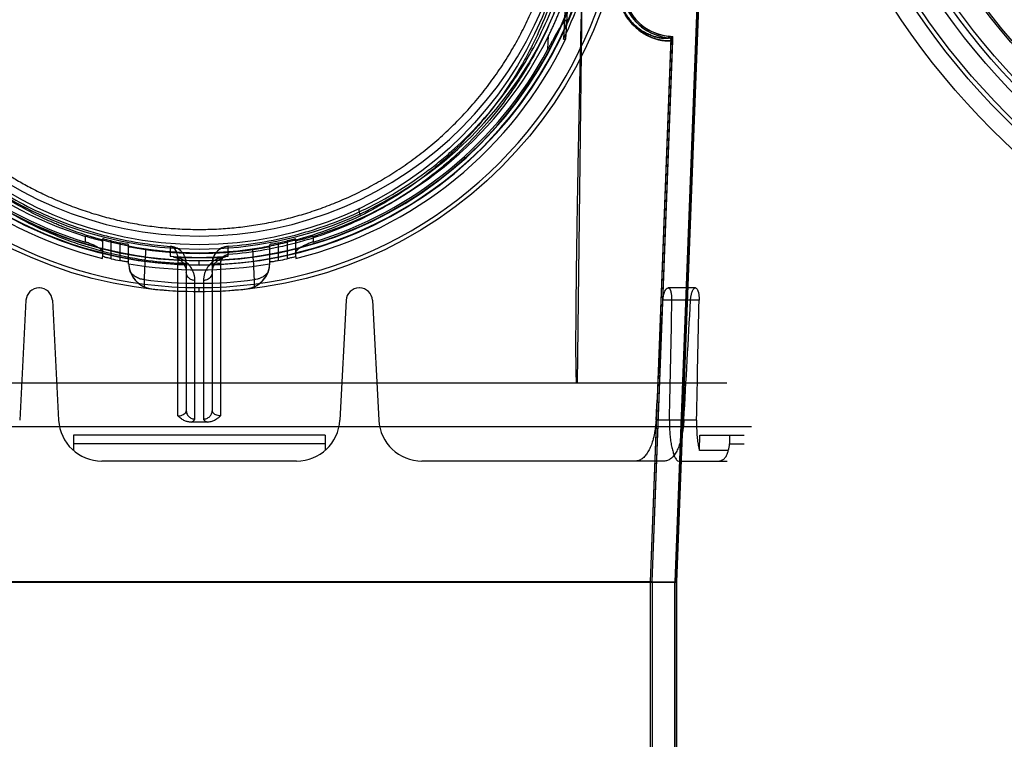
# Model space of a CAD drawing. Header units: millimetres. Extents: x 0 to 297, y 0 to 210.
# Tile 178 of 256: x 56.418 to 57.101, y 158.427 to 158.926. Entities that reach past the tile are written whole.
import ezdxf

# ---------------------------------------------------------------- set-up
doc = ezdxf.new("R2010")
doc.units = ezdxf.units.MM
doc.header["$LTSCALE"] = 16.335
doc.layers.get('0').update_dxf_attribs({"linetype": 'CONTINUOUS'})
for name, color, linetype in [('AXES_REF', 7, 'CONTINUOUS'), ('INTFCLR_1', 7, 'CONTINUOUS'), ('INTFCLR_144815', 7, 'CONTINUOUS'), ('INTFCLR_72935', 7, 'CONTINUOUS')]:
    doc.layers.add(name, color=color, linetype=linetype)

msp = doc.modelspace()

# ---------------------------------------------------------------- linework, layer by layer
at = {"color": 7, "linetype": 'Continuous'}
for centre, radius in [((57.45473, 154.83398), 5.8175), ((57.45473, 154.83398), 5.817), ((57.45473, 154.83398), 5.77975), ((57.45473, 159.21278), 0.513), ((57.45473, 159.21278), 0.501), ((57.45473, 159.21278), 0.4848), ((57.45473, 159.21278), 0.48), ((57.45473, 159.21278), 0.477), ((57.45473, 159.21278), 0.462), ((57.45473, 159.21278), 0.4608)]:
    msp.add_circle(centre, radius, dxfattribs=at)
at = {"color": 9, "linetype": 'Continuous'}
msp.add_circle((57.45473, 159.21278), 0.498, dxfattribs=at)
at = {"color": 7, "linetype": 'Continuous'}
msp.add_arc((57.45473, 154.83398), 5.76, 278.277129, 261.722871, dxfattribs=at)
at = {"layer": 'AXES_REF', "color": 9, "linetype": 'Continuous'}
msp.add_circle((57.45473, 154.83398), 5.30671, dxfattribs=at)
at = {"layer": 'INTFCLR_1', "color": 6, "linetype": 'Continuous'}
for p, q in [((56.90358, 159.35108), (56.87244, 158.53599)), ((56.90463, 159.35102), (56.87349, 158.53597)), ((56.85549, 158.53631), (56.86983, 158.91161)), ((56.85655, 158.53629), (56.87089, 158.91157)), ((56.21163, 158.53597), (56.87349, 158.53597)), ((56.22857, 158.5363), (56.85655, 158.5363)), ((56.85549, 158.19542), (56.85549, 158.53631)), ((56.85655, 158.5363), (56.85655, 158.19542)), ((56.87244, 156.93397), (56.87244, 158.53598)), ((56.87349, 156.93397), (56.87349, 158.53597))]:
    msp.add_line(p, q, dxfattribs=at)
at = {"layer": 'INTFCLR_1', "color": 9, "linetype": 'Continuous'}
for p, q in [((56.86819, 158.91347), (56.86828, 158.91452)), ((56.87089, 158.91157), (56.86983, 158.91161))]:
    msp.add_line(p, q, dxfattribs=at)
msp.add_circle((56.54256, 159.02798), 0.258, dxfattribs=at)
at = {"layer": 'INTFCLR_1', "color": 6, "linetype": 'Continuous'}
for centre, radius, start, end in [((56.87129, 158.94902), 0.03569, 177.81203, 265.01975), ((56.87129, 158.94902), 0.03463, 177.81203, 265.01975), ((56.86803, 158.91168), 0.0018, 357.808, 85.0163), ((56.86803, 158.91168), 0.00286, 357.808, 85.01708)]:
    msp.add_arc(centre, radius, start, end, dxfattribs=at)
at = {"layer": 'INTFCLR_1', "color": 9, "linetype": 'Continuous'}
for points, knots in [([(56.4306, 159.26636), (56.43254, 159.2673), (56.43644, 159.26914), (56.44436, 159.27263), (56.45853, 159.27825), (56.47528, 159.28345), (56.49029, 159.28686), (56.49794, 159.28829), (56.50235, 159.28902), (56.51341, 159.29072), (56.53235, 159.29247), (56.55473, 159.29219), (56.56919, 159.29086), (56.57587, 159.29003), (56.58032, 159.28941), (56.59236, 159.2875), (56.61168, 159.28314), (56.63038, 159.27683), (56.64144, 159.2723), (56.64541, 159.27058), (56.6513, 159.26795), (56.66369, 159.26194), (56.68184, 159.25142), (56.69875, 159.23929), (56.70906, 159.23072), (56.71369, 159.22663), (56.71673, 159.22388), (56.72489, 159.21624), (56.73743, 159.20303), (56.75243, 159.18401), (56.76343, 159.16706), (56.77033, 159.15464), (56.77406, 159.14733), (56.77946, 159.13613), (56.78665, 159.11866), (56.79282, 159.0984), (56.79592, 159.08481), (56.79719, 159.07837), (56.79798, 159.07401), (56.79997, 159.06188), (56.80155, 159.0462), (56.80194, 159.0304), (56.80183, 159.02241), (56.80168, 159.01781), (56.80116, 159.00642), (56.79964, 158.99172), (56.79682, 158.97613), (56.79513, 158.96845), (56.79409, 158.96409), (56.79245, 158.95763), (56.78973, 158.94812), (56.78416, 158.93175), (56.77749, 158.91599), (56.77074, 158.90277), (56.76665, 158.89541), (56.76033, 158.88466), (56.74998, 158.8692), (56.73434, 158.85), (56.72131, 158.83678), (56.71209, 158.82847), (56.70577, 158.82304), (56.69434, 158.81391), (56.67694, 158.80197), (56.66211, 158.79381), (56.65444, 158.79007)], [0, 0, 0, 0, 0.007849, 0.015756, 0.031597, 0.063481, 0.079626, 0.08777, 0.091863, 0.095966, 0.128601, 0.161144, 0.1775, 0.181606, 0.185715, 0.19389, 0.226106, 0.257861, 0.265773, 0.269729, 0.273679, 0.289316, 0.319969, 0.350132, 0.365145, 0.368898, 0.372652, 0.380132, 0.4097, 0.43901, 0.468442, 0.483336, 0.490852, 0.498397, 0.528733, 0.55969, 0.575573, 0.5796, 0.583649, 0.591766, 0.624461, 0.641049, 0.649425, 0.653635, 0.657838, 0.691042, 0.707462, 0.715648, 0.719738, 0.723825, 0.739972, 0.755825, 0.786932, 0.802323, 0.810003, 0.817649, 0.847851, 0.877797, 0.907903, 0.915501, 0.923101, 0.938303, 0.968875, 1, 1, 1, 1]), ([(56.65444, 158.79007), (56.64666, 158.78628), (56.63062, 158.77944), (56.60972, 158.77295), (56.59576, 158.76978), (56.5892, 158.76851), (56.58479, 158.76772), (56.57269, 158.76579), (56.55266, 158.76394), (56.53254, 158.7642), (56.52027, 158.76517), (56.51579, 158.76561), (56.50912, 158.76636), (56.49486, 158.76844), (56.47335, 158.77332), (56.45565, 158.77931), (56.44553, 158.7834), (56.44152, 158.78508), (56.43463, 158.78812), (56.42125, 158.79463), (56.40301, 158.80525), (56.38768, 158.8163), (56.37879, 158.82356), (56.3756, 158.82626), (56.3709, 158.83034), (56.36106, 158.83941), (56.34697, 158.85437), (56.33178, 158.87386), (56.32234, 158.88865), (56.31721, 158.89769), (56.31518, 158.90137), (56.31173, 158.90791), (56.30524, 158.92133), (56.2989, 158.9373), (56.29367, 158.95387), (56.28914, 158.97112), (56.28507, 158.99336), (56.28353, 159.01261), (56.28328, 159.02401), (56.28323, 159.0286), (56.28331, 159.03658), (56.28406, 159.05231), (56.28598, 159.06787), (56.28822, 159.07989), (56.28911, 159.0842), (56.29051, 159.09058), (56.29287, 159.09997), (56.29658, 159.1122), (56.30218, 159.12796), (56.308, 159.14129), (56.31362, 159.15233), (56.3175, 159.15955), (56.32465, 159.17181), (56.33601, 159.18853), (56.35143, 159.20725), (56.36427, 159.2202), (56.37261, 159.22768), (56.37572, 159.23038), (56.38046, 159.23437), (56.391, 159.24276), (56.40828, 159.25457), (56.423, 159.26266), (56.4306, 159.26636)], [0, 0, 0, 0, 0.031606, 0.063541, 0.079757, 0.083844, 0.087932, 0.096091, 0.128599, 0.161199, 0.16941, 0.173526, 0.177634, 0.193938, 0.226105, 0.258014, 0.262001, 0.265973, 0.273871, 0.289503, 0.320291, 0.350775, 0.358393, 0.362204, 0.366006, 0.381117, 0.411045, 0.440926, 0.47118, 0.475013, 0.478858, 0.486558, 0.501998, 0.53324, 0.549182, 0.565432, 0.598332, 0.631573, 0.635773, 0.63998, 0.648349, 0.664897, 0.697432, 0.705494, 0.709518, 0.713525, 0.729332, 0.744851, 0.760155, 0.790361, 0.797875, 0.805379, 0.820265, 0.849707, 0.879054, 0.908684, 0.916183, 0.91995, 0.923718, 0.938799, 0.96913, 1, 1, 1, 1]), ([(56.86983, 158.91161), (56.86983, 158.91152), (56.86953, 158.91136), (56.86864, 158.91122), (56.86716, 158.91117), (56.86527, 158.9113), (56.86329, 158.91156), (56.86094, 158.91205), (56.85878, 158.91267), (56.85688, 158.91335), (56.85473, 158.91424), (56.85183, 158.91569), (56.84817, 158.91804), (56.84506, 158.92065), (56.84252, 158.92326), (56.84054, 158.92564), (56.83895, 158.92791), (56.83773, 158.92995), (56.83648, 158.93228), (56.83535, 158.93484), (56.8344, 158.93763), (56.83376, 158.93994), (56.83325, 158.94242), (56.83275, 158.94594), (56.83266, 158.94866), (56.83273, 158.95049)], [0, 0, 0, 0, 0.004155, 0.013258, 0.048124, 0.074833, 0.10771, 0.147031, 0.193273, 0.219191, 0.246974, 0.308573, 0.379484, 0.462238, 0.50907, 0.559903, 0.615704, 0.645927, 0.67787, 0.746657, 0.784125, 0.823904, 0.86555, 0.909298, 1, 1, 1, 1]), ([(56.86819, 158.91347), (56.86818, 158.91322), (56.86687, 158.9131), (56.86573, 158.91301), (56.86384, 158.91313), (56.86199, 158.91337), (56.85975, 158.91383), (56.8577, 158.91442), (56.8559, 158.91506), (56.85385, 158.9159), (56.8511, 158.91728), (56.84762, 158.91952), (56.84466, 158.922), (56.84225, 158.92449), (56.84036, 158.92676), (56.83886, 158.92893), (56.83769, 158.93087), (56.8365, 158.9331), (56.83544, 158.93554), (56.83453, 158.9382), (56.83392, 158.94041), (56.83343, 158.94278), (56.83296, 158.94614), (56.83288, 158.94874), (56.83294, 158.95049)], [0, 0, 0, 0, 0.012981, 0.047758, 0.074372, 0.107134, 0.146325, 0.192429, 0.218279, 0.245996, 0.307473, 0.378295, 0.461012, 0.507856, 0.558729, 0.614603, 0.644878, 0.676885, 0.745838, 0.78341, 0.823308, 0.865087, 0.908981, 1, 1, 1, 1]), ([(56.65444, 158.79007), (56.65399, 158.79117), (56.65346, 158.79262), (56.65339, 158.79499), (56.65393, 158.79525)], [0, 0, 0, 0, 0.664388, 1, 1, 1, 1])]:
    msp.add_open_spline(points, degree=3, knots=knots, dxfattribs=at)
at = {"layer": 'INTFCLR_144815', "color": 9, "linetype": 'Continuous'}
for p, q in [((56.80878, 159.01164), (56.80461, 158.67398)), ((56.79863, 158.94903), (56.79731, 158.92327)), ((56.78439, 158.90561), (56.78486, 158.91485)), ((56.46359, 158.77183), (56.46359, 158.77578)), ((56.47559, 158.77393), (56.47559, 158.76156)), ((56.60953, 158.76156), (56.60953, 158.77393)), ((56.62153, 158.77578), (56.62153, 158.77183)), ((56.48159, 158.76026), (56.48159, 158.77256)), ((56.48759, 158.77124), (56.48759, 158.75899)), ((56.49359, 158.75659), (56.49359, 158.76995)), ((56.52247, 158.76882), (56.52245, 158.76194)), ((56.56268, 158.76194), (56.56266, 158.76893)), ((56.59153, 158.75659), (56.59153, 158.76995)), ((56.59753, 158.75899), (56.59753, 158.77124)), ((56.60353, 158.77256), (56.60353, 158.76026)), ((56.52781, 158.75744), (56.52779, 158.7569)), ((56.52779, 158.65135), (56.52779, 158.7569)), ((56.52779, 158.7569), (56.53356, 158.75669)), ((56.53356, 158.75696), (56.53356, 158.65494)), ((56.54256, 158.75612), (56.54256, 158.75907)), ((56.55156, 158.75696), (56.55156, 158.65494)), ((56.55733, 158.75717), (56.55733, 158.65135)), ((56.50428, 158.74578), (56.50431, 158.74087)), ((56.50965, 158.73942), (56.50969, 158.73941)), ((56.53956, 158.64916), (56.53956, 158.74522)), ((56.54256, 158.73726), (56.54256, 158.74021)), ((56.54556, 158.74522), (56.54556, 158.64916)), ((56.57544, 158.73941), (56.57548, 158.73942)), ((56.58082, 158.74087), (56.58084, 158.74578)), ((56.88675, 158.73998), (56.86766, 158.73998)), ((56.88921, 158.73145), (56.86413, 158.73145)), ((56.88744, 158.64841), (56.85936, 158.64841)), ((56.62981, 158.63198), (56.45532, 158.63198)), ((56.91036, 158.63198), (56.92056, 158.63198)), ((56.61009, 158.61998), (56.47503, 158.61998)), ((56.86486, 158.61998), (56.84476, 158.61998)), ((56.87517, 158.61998), (56.90856, 158.61998))]:
    msp.add_line(p, q, dxfattribs=at)
at = {"layer": 'INTFCLR_144815', "color": 6, "linetype": 'Continuous'}
for p, q in [((56.79699, 158.94875), (56.79513, 158.91235)), ((56.79731, 158.92329), (56.79652, 158.91235)), ((56.79513, 158.91235), (56.79652, 158.91235)), ((56.47559, 158.76048), (56.47559, 158.76156)), ((56.52442, 158.76163), (56.52311, 158.76187)), ((56.52755, 158.76119), (56.52442, 158.76163)), ((56.52755, 158.76119), (56.55757, 158.76119)), ((56.56071, 158.76163), (56.55757, 158.76119)), ((56.56268, 158.76194), (56.56136, 158.76177)), ((56.60953, 158.76156), (56.60953, 158.76048)), ((56.49364, 158.75655), (56.49359, 158.75659)), ((56.49369, 158.75682), (56.49364, 158.75655)), ((56.59148, 158.75655), (56.59143, 158.75682)), ((56.59153, 158.75659), (56.59148, 158.75655)), ((56.43173, 158.73998), (56.43139, 158.73998)), ((56.65373, 158.73998), (56.65339, 158.73998)), ((56.4224, 158.73145), (56.41805, 158.64841)), ((56.44072, 158.73145), (56.44507, 158.64841)), ((56.6444, 158.73145), (56.64005, 158.64841)), ((56.66272, 158.73145), (56.66707, 158.64841)), ((56.90847, 158.67398), (56.17666, 158.67398)), ((56.15969, 158.64398), (56.92543, 158.64398)), ((56.45532, 158.63798), (56.45532, 158.62736)), ((56.62981, 158.63798), (56.45532, 158.63798)), ((56.62981, 158.63798), (56.62981, 158.62736)), ((56.88942, 158.62736), (56.8898, 158.63798)), ((56.8898, 158.63798), (56.92056, 158.63798)), ((56.91036, 158.63798), (56.91036, 158.63198)), ((56.90941, 158.62736), (56.88942, 158.62736)), ((56.84476, 158.61998), (56.69703, 158.61998))]:
    msp.add_line(p, q, dxfattribs=at)
at = {"layer": 'INTFCLR_144815', "color": 7, "linetype": 'Continuous'}
msp.add_line((56.55733, 158.75717), (56.55156, 158.75696), dxfattribs=at)
at = {"layer": 'INTFCLR_144815', "color": 9, "linetype": 'Continuous'}
msp.add_circle((56.54256, 159.03398), 0.29672, dxfattribs=at)
for centre, radius, start, end in [((56.54256, 159.03393), 0.29372, 179.98979, 0.01021), ((56.54256, 159.03412), 0.27825, 180.02823, 359.97177), ((56.54256, 159.03395), 0.27783, 179.99334, 0.00666), ((56.54256, 159.03406), 0.27525, 180.01764, 359.98236), ((56.54256, 159.03389), 0.27483, 179.98235, 0.01765), ((60.9114, 158.52673), 4.41256, 176.88449, 177.15454), ((52.19313, 158.52773), 4.39313, 2.84506, 3.1163), ((56.54256, 159.03398), 0.29073, 262.43413, 277.56587)]:
    msp.add_arc(centre, radius, start, end, dxfattribs=at)
at = {"layer": 'INTFCLR_144815', "color": 6, "linetype": 'Continuous'}
for centre, radius, start, end in [((56.54256, 159.03398), 0.267, 180.05101, 359.94899), ((56.54256, 159.03398), 0.258, 180, 360), ((56.54256, 159.03398), 0.28032, 334.28664, 348.71221), ((56.54256, 159.03398), 0.28158, 205.59168, 256.24143), ((56.54256, 159.03398), 0.27, 206.18132, 252.99369), ((56.54256, 159.03398), 0.28158, 283.75857, 334.40832), ((56.54256, 159.03398), 0.27, 287.00631, 333.81868), ((56.54256, 159.03398), 0.27378, 207.96066, 253.23575), ((56.54256, 159.03398), 0.27378, 286.76425, 332.03934), ((56.54256, 159.03398), 0.26843, 256.87173, 258.1834), ((56.54256, 159.03398), 0.27, 262.08132, 277.91868), ((56.54256, 159.03398), 0.26843, 281.8166, 283.12827), ((56.54256, 159.03398), 0.28043, 257.4429, 258.69588), ((56.54256, 159.03398), 0.27278, 265.77113, 274.22887), ((56.54256, 159.03398), 0.28043, 281.30412, 282.5571), ((56.51168, 158.75732), 0.01805, 182.45125, 197.10153), ((56.51168, 158.7573), 0.01799, 181.50891, 263.63515), ((56.54256, 159.03398), 0.28143, 260, 280), ((56.57344, 158.7573), 0.01799, 276.36487, 358.4911), ((56.57345, 158.75732), 0.01805, 342.89935, 357.5487), ((56.51163, 158.75731), 0.018, 197.11972, 245.99336), ((56.5735, 158.75731), 0.018, 294.00668, 342.88024), ((56.43139, 158.73098), 0.009, 90, 177), ((56.43173, 158.73098), 0.009, 3, 90), ((56.51165, 158.75734), 0.01804, 245.96912, 263.61903), ((56.54256, 159.03398), 0.29639, 263.62775, 276.37225), ((56.57347, 158.75735), 0.01804, 276.38442, 294.0274), ((56.65339, 158.73098), 0.009, 90, 177), ((56.65373, 158.73098), 0.009, 3, 90), ((56.47503, 158.64998), 0.03, 183, 270), ((56.61009, 158.64998), 0.03, 270, 357), ((56.69703, 158.64998), 0.03, 183, 270), ((56.89863, 158.63198), 0.01172, 336.8007, 359.97419)]:
    msp.add_arc(centre, radius, start, end, dxfattribs=at)
at = {"layer": 'INTFCLR_144815', "color": 7, "linetype": 'Continuous'}
msp.add_arc((56.56357, 158.75696), 0.012, 94.34952, 179.98558, dxfattribs=at)
at = {"layer": 'INTFCLR_144815', "color": 6, "linetype": 'Continuous'}
for centre, major_axis, ratio, start_param, end_param in [((56.54256, 170.70496), (0, 14.52851), 0.039078, -2.549643, -2.539476), ((56.54256, 163.08633), (0, 9.45201), 0.039078, -2.059545, -2.04962), ((56.54256, 171.11682), (0, 15.14662), 0.039078, -2.537787, -2.528198), ((56.54256, 163.49818), (0, 10.07011), 0.039078, -2.073277, -2.063892), ((56.54256, 158.54119), (0.37926, 0), 0.2791, 7.838988, 7.868975)]:
    msp.add_ellipse(centre, major_axis=major_axis, ratio=ratio, start_param=start_param, end_param=end_param, dxfattribs=at)
for points, knots in [([(56.29067, 159.03398), (56.29068, 159.0303), (56.29084, 159.02292), (56.29157, 159.01187), (56.29278, 159.0008), (56.29449, 158.9897), (56.29672, 158.97852), (56.29949, 158.96725), (56.30286, 158.95588), (56.30684, 158.94442), (56.31137, 158.93317), (56.31618, 158.92271), (56.32091, 158.91349), (56.32532, 158.90563), (56.32941, 158.89889), (56.33317, 158.89307), (56.33663, 158.88801), (56.33978, 158.88361), (56.34265, 158.87978), (56.34525, 158.87643), (56.34763, 158.87347), (56.34995, 158.87065), (56.35234, 158.86783), (56.35477, 158.86506), (56.35705, 158.86253), (56.35909, 158.86033), (56.36091, 158.8584), (56.36253, 158.85672), (56.36405, 158.85517), (56.3656, 158.85362), (56.3673, 158.85194), (56.3692, 158.85011), (56.37134, 158.84809), (56.37374, 158.84588), (56.37645, 158.84345), (56.3795, 158.84079), (56.38295, 158.83789), (56.38686, 158.83474), (56.39128, 158.83131), (56.39633, 158.82759), (56.40211, 158.82355), (56.40877, 158.81919), (56.41647, 158.81451), (56.42544, 158.80952), (56.43575, 158.80435), (56.44708, 158.79935), (56.4589, 158.79483), (56.4708, 158.79096), (56.48273, 158.78771), (56.49469, 158.78508), (56.50668, 158.78305), (56.51865, 158.78161), (56.53062, 158.78076), (56.53859, 158.78057), (56.54256, 158.78057)], [0, 0, 0, 0, 0.027843, 0.055729, 0.0837, 0.111979, 0.140633, 0.169847, 0.199686, 0.230233, 0.261559, 0.291326, 0.317258, 0.339821, 0.35948, 0.37686, 0.392208, 0.405789, 0.417775, 0.428414, 0.437851, 0.446463, 0.456046, 0.465752, 0.474299, 0.481796, 0.488459, 0.494325, 0.499472, 0.504892, 0.510881, 0.517494, 0.524864, 0.533084, 0.542211, 0.552379, 0.563667, 0.576283, 0.590323, 0.605983, 0.623666, 0.643617, 0.666177, 0.691756, 0.721164, 0.753357, 0.785315, 0.816822, 0.847918, 0.878785, 0.909337, 0.939773, 0.969957, 1, 1, 1, 1]), ([(56.54256, 158.78057), (56.54458, 158.78057), (56.5486, 158.78062), (56.55464, 158.78083), (56.56068, 158.7812), (56.56671, 158.78171), (56.57275, 158.78237), (56.57878, 158.78317), (56.58481, 158.78413), (56.59084, 158.78524), (56.59687, 158.7865), (56.60288, 158.78791), (56.6089, 158.78948), (56.6149, 158.79121), (56.6209, 158.7931), (56.62689, 158.79515), (56.63286, 158.79737), (56.63881, 158.79976), (56.64475, 158.80231), (56.65066, 158.80504), (56.65654, 158.80795), (56.6624, 158.81103), (56.66821, 158.81429), (56.67398, 158.81774), (56.67971, 158.82136), (56.68537, 158.82517), (56.69097, 158.82916), (56.6965, 158.83334), (56.70195, 158.83769), (56.70731, 158.84222), (56.71256, 158.84692), (56.7177, 158.85178), (56.72272, 158.85681), (56.72761, 158.86198), (56.73235, 158.86729), (56.73693, 158.87273), (56.74135, 158.87828), (56.7456, 158.88394), (56.74966, 158.88968), (56.75354, 158.89549), (56.75723, 158.90135), (56.76072, 158.90725), (56.76402, 158.91319), (56.76712, 158.91913), (56.77002, 158.92507), (56.77273, 158.931), (56.77525, 158.93692), (56.77759, 158.94281), (56.77976, 158.94868), (56.78175, 158.95452), (56.78358, 158.96034), (56.78526, 158.96613), (56.78677, 158.97189), (56.78814, 158.97763), (56.78937, 158.98334), (56.79046, 158.98902), (56.79141, 158.99468), (56.79222, 159.00032), (56.79291, 159.00594), (56.79347, 159.01156), (56.79391, 159.01716), (56.79422, 159.02277), (56.79441, 159.02837), (56.79445, 159.03211), (56.79445, 159.03398)], [0, 0, 0, 0, 0.015212, 0.030431, 0.045667, 0.060928, 0.076222, 0.091556, 0.10694, 0.12238, 0.137885, 0.153462, 0.16912, 0.184865, 0.200705, 0.216645, 0.232694, 0.248855, 0.265137, 0.281542, 0.298076, 0.314741, 0.33154, 0.348474, 0.365542, 0.382744, 0.400075, 0.41753, 0.4351, 0.452774, 0.470541, 0.488383, 0.506283, 0.524217, 0.542164, 0.560097, 0.577989, 0.595814, 0.613542, 0.631149, 0.648609, 0.665902, 0.683005, 0.699898, 0.716561, 0.732992, 0.74919, 0.765164, 0.780921, 0.796475, 0.811835, 0.827015, 0.842026, 0.85688, 0.871586, 0.88616, 0.900615, 0.914969, 0.929241, 0.943448, 0.957609, 0.971743, 0.985867, 1, 1, 1, 1]), ([(56.78486, 158.91485), (56.78527, 158.91568), (56.78609, 158.91737), (56.78731, 158.91997), (56.78854, 158.92265), (56.78975, 158.92537), (56.79091, 158.92809), (56.79202, 158.93073), (56.79303, 158.93324), (56.79392, 158.93553), (56.79469, 158.93756), (56.79535, 158.93932), (56.7959, 158.94084), (56.79637, 158.94215), (56.79687, 158.94358), (56.79732, 158.94496), (56.79791, 158.94653), (56.798, 158.94751), (56.79906, 158.9491), (56.79863, 158.94903)], [0, 0, 0, 0, 0.075027, 0.153189, 0.233499, 0.314735, 0.39538, 0.473763, 0.54807, 0.615425, 0.673892, 0.724366, 0.767948, 0.805579, 0.83806, 0.889909, 0.927581, 0.964179, 1, 1, 1, 1]), ([(56.80429, 158.67398), (56.80423, 158.67464), (56.80416, 158.67568), (56.8041, 158.67715), (56.80405, 158.67843), (56.80401, 158.67983), (56.80397, 158.68135), (56.80394, 158.68302), (56.80391, 158.68484), (56.80388, 158.68683), (56.80386, 158.68899), (56.80384, 158.69134), (56.80383, 158.69389), (56.80382, 158.69667), (56.80382, 158.69968), (56.80382, 158.70296), (56.80382, 158.70651), (56.80384, 158.71038), (56.80386, 158.71458), (56.80388, 158.71914), (56.80392, 158.72409), (56.80396, 158.72948), (56.80402, 158.73533), (56.80409, 158.74169), (56.80417, 158.74862), (56.80426, 158.75615), (56.80437, 158.76435), (56.8045, 158.77328), (56.80465, 158.783), (56.80482, 158.7936), (56.80501, 158.80517), (56.80524, 158.81779), (56.80549, 158.83158), (56.80579, 158.84665), (56.80612, 158.86313), (56.8065, 158.88117), (56.80694, 158.90094), (56.80744, 158.92263), (56.80781, 158.93776), (56.80801, 158.94568)], [0, 0, 0, 0, 0.007314, 0.01157, 0.016251, 0.021383, 0.026996, 0.033126, 0.039812, 0.047097, 0.055027, 0.063654, 0.073034, 0.083227, 0.094299, 0.106326, 0.119388, 0.133577, 0.14899, 0.165734, 0.183928, 0.203696, 0.22518, 0.248542, 0.273958, 0.301612, 0.331704, 0.364474, 0.400178, 0.439092, 0.481537, 0.527863, 0.57846, 0.633761, 0.694247, 0.760453, 0.832985, 0.912555, 1, 1, 1, 1]), ([(56.79731, 158.92327), (56.79733, 158.92363), (56.79738, 158.92427), (56.79708, 158.92574), (56.79573, 158.92492), (56.79498, 158.92393), (56.79403, 158.92266), (56.79304, 158.92112), (56.79213, 158.91963), (56.79126, 158.91816), (56.79049, 158.91681), (56.78964, 158.9153), (56.7887, 158.91361), (56.7877, 158.91178), (56.78663, 158.90981), (56.78552, 158.90774), (56.78477, 158.90633), (56.78439, 158.90561)], [0, 0, 0, 0, 0.042089, 0.084054, 0.125725, 0.176493, 0.241588, 0.30522, 0.390904, 0.44365, 0.503615, 0.571024, 0.645694, 0.72701, 0.814222, 0.905854, 1, 1, 1, 1]), ([(56.47559, 158.77263), (56.47559, 158.77224), (56.47413, 158.7731), (56.47297, 158.7731), (56.47141, 158.77359), (56.47004, 158.77393), (56.46887, 158.77425), (56.46762, 158.7746), (56.46631, 158.77497), (56.46496, 158.77537), (56.46405, 158.77564), (56.46359, 158.77578)], [0, 0, 0, 0, 0.094652, 0.210364, 0.366208, 0.457033, 0.555572, 0.660385, 0.770398, 0.884096, 1, 1, 1, 1]), ([(56.48159, 158.77256), (56.48107, 158.77269), (56.48007, 158.7729), (56.47857, 158.77332), (56.47735, 158.77338), (56.47559, 158.77451), (56.47559, 158.77393)], [0, 0, 0, 0, 0.263378, 0.507634, 0.714909, 1, 1, 1, 1]), ([(56.60953, 158.77393), (56.60953, 158.77434), (56.60819, 158.7735), (56.60719, 158.77348), (56.60551, 158.773), (56.60431, 158.77275), (56.60353, 158.77256)], [0, 0, 0, 0, 0.200209, 0.383207, 0.610538, 1, 1, 1, 1]), ([(56.62153, 158.77578), (56.62107, 158.77564), (56.62016, 158.77537), (56.61881, 158.77497), (56.6175, 158.7746), (56.61625, 158.77425), (56.61507, 158.77393), (56.61371, 158.77358), (56.61215, 158.7731), (56.61099, 158.77309), (56.60953, 158.77224), (56.60953, 158.77263)], [0, 0, 0, 0, 0.11577, 0.229644, 0.339893, 0.444917, 0.543679, 0.634699, 0.790614, 0.906055, 1, 1, 1, 1]), ([(56.47559, 158.76449), (56.47559, 158.76495), (56.47517, 158.76576), (56.47427, 158.7667), (56.4733, 158.76746), (56.47227, 158.76814), (56.47124, 158.76873), (56.47011, 158.76932), (56.4689, 158.76988), (56.46762, 158.77042), (56.4663, 158.77093), (56.46495, 158.77141), (56.46405, 158.77169), (56.46359, 158.77183)], [0, 0, 0, 0, 0.094466, 0.174116, 0.272272, 0.347378, 0.429333, 0.517147, 0.609649, 0.705552, 0.803489, 0.902084, 1, 1, 1, 1]), ([(56.49359, 158.76995), (56.49359, 158.77037), (56.49225, 158.77011), (56.49124, 158.77053), (56.48956, 158.7708), (56.48837, 158.77108), (56.48759, 158.77124)], [0, 0, 0, 0, 0.204754, 0.388126, 0.614271, 1, 1, 1, 1]), ([(56.50537, 158.76655), (56.50492, 158.76661), (56.50404, 158.76674), (56.50273, 158.76694), (56.50146, 158.76714), (56.50024, 158.76734), (56.49908, 158.76753), (56.49774, 158.76778), (56.4962, 158.76799), (56.49502, 158.76849), (56.49359, 158.76827), (56.49359, 158.76867)], [0, 0, 0, 0, 0.112443, 0.223469, 0.331581, 0.435316, 0.53342, 0.624661, 0.782373, 0.900771, 1, 1, 1, 1]), ([(56.59153, 158.76867), (56.59153, 158.76827), (56.5901, 158.76849), (56.58892, 158.76799), (56.58738, 158.76778), (56.58604, 158.76753), (56.58488, 158.76734), (56.58366, 158.76713), (56.58239, 158.76694), (56.58109, 158.76674), (56.5802, 158.76661), (56.57976, 158.76655)], [0, 0, 0, 0, 0.099657, 0.218186, 0.375874, 0.467045, 0.565104, 0.668813, 0.776821, 0.887679, 1, 1, 1, 1]), ([(56.59753, 158.77124), (56.59701, 158.77113), (56.59602, 158.77091), (56.59453, 158.77066), (56.59328, 158.77017), (56.59153, 158.77054), (56.59153, 158.76995)], [0, 0, 0, 0, 0.261033, 0.503362, 0.710008, 1, 1, 1, 1]), ([(56.62153, 158.77183), (56.62109, 158.7717), (56.62022, 158.77142), (56.61892, 158.77097), (56.61765, 158.77048), (56.61642, 158.76996), (56.61524, 158.76942), (56.61413, 158.76886), (56.61311, 158.76829), (56.61195, 158.76756), (56.61059, 158.76652), (56.60953, 158.76528), (56.60953, 158.76449)], [0, 0, 0, 0, 0.094712, 0.189576, 0.284245, 0.37699, 0.466944, 0.552883, 0.633671, 0.708398, 0.836292, 1, 1, 1, 1]), ([(56.48159, 158.76026), (56.48107, 158.76037), (56.48007, 158.76058), (56.47858, 158.76098), (56.47735, 158.76103), (56.47559, 158.76214), (56.47559, 158.76156)], [0, 0, 0, 0, 0.263032, 0.507053, 0.71431, 1, 1, 1, 1]), ([(56.60953, 158.76156), (56.60953, 158.76197), (56.60819, 158.76114), (56.60719, 158.76113), (56.60551, 158.76067), (56.60431, 158.76043), (56.60353, 158.76026)], [0, 0, 0, 0, 0.200722, 0.383849, 0.611086, 1, 1, 1, 1]), ([(56.49359, 158.75775), (56.49359, 158.75817), (56.49225, 158.7579), (56.49124, 158.75832), (56.48956, 158.75857), (56.48837, 158.75884), (56.48759, 158.75899)], [0, 0, 0, 0, 0.20499, 0.388468, 0.614603, 1, 1, 1, 1]), ([(56.59753, 158.75899), (56.59701, 158.75888), (56.59602, 158.75867), (56.59453, 158.75844), (56.59329, 158.75796), (56.59153, 158.75834), (56.59153, 158.75775)], [0, 0, 0, 0, 0.260795, 0.50301, 0.709689, 1, 1, 1, 1]), ([(56.86413, 158.73145), (56.86415, 158.73175), (56.86419, 158.73236), (56.8643, 158.73325), (56.86443, 158.73413), (56.8646, 158.73497), (56.8648, 158.73578), (56.86502, 158.73655), (56.86534, 158.73745), (56.86579, 158.7384), (56.86646, 158.73943), (56.8672, 158.73998), (56.86766, 158.73998)], [0, 0, 0, 0, 0.094519, 0.187338, 0.278998, 0.368146, 0.454056, 0.536212, 0.614071, 0.751931, 0.858216, 1, 1, 1, 1]), ([(56.87039, 158.73145), (56.8704, 158.73177), (56.8704, 158.73239), (56.87037, 158.73332), (56.87031, 158.73423), (56.87022, 158.7351), (56.8701, 158.73593), (56.86995, 158.7367), (56.86972, 158.73761), (56.86937, 158.73856), (56.86881, 158.73954), (56.86814, 158.73998), (56.86778, 158.73998)], [0, 0, 0, 0, 0.100686, 0.199805, 0.296457, 0.389524, 0.4783, 0.562047, 0.639973, 0.776078, 0.883742, 1, 1, 1, 1]), ([(56.88329, 158.73145), (56.88331, 158.73176), (56.88335, 158.73237), (56.88345, 158.73327), (56.88358, 158.73415), (56.88375, 158.735), (56.88394, 158.73582), (56.88415, 158.73658), (56.88446, 158.73749), (56.88488, 158.73843), (56.88551, 158.73943), (56.8862, 158.73998), (56.88664, 158.73998)], [0, 0, 0, 0, 0.096387, 0.191001, 0.284272, 0.374843, 0.461917, 0.544925, 0.623251, 0.761018, 0.863441, 1, 1, 1, 1]), ([(56.88675, 158.73998), (56.8871, 158.73998), (56.88774, 158.73953), (56.88826, 158.73856), (56.88858, 158.7376), (56.8888, 158.7367), (56.88894, 158.73592), (56.88905, 158.73509), (56.88914, 158.73422), (56.88919, 158.73332), (56.88922, 158.73239), (56.88921, 158.73176), (56.88921, 158.73145)], [0, 0, 0, 0, 0.111738, 0.218505, 0.355145, 0.433687, 0.518193, 0.607838, 0.701792, 0.799179, 0.898868, 1, 1, 1, 1]), ([(56.53688, 158.64703), (56.53652, 158.64703), (56.53581, 158.64706), (56.53473, 158.64724), (56.53362, 158.64754), (56.5325, 158.64797), (56.53137, 158.64854), (56.53021, 158.64928), (56.529, 158.65022), (56.52821, 158.65095), (56.52779, 158.65135)], [0, 0, 0, 0, 0.102635, 0.207436, 0.318189, 0.433637, 0.556034, 0.686701, 0.833208, 1, 1, 1, 1]), ([(56.55733, 158.65135), (56.55707, 158.6511), (56.55636, 158.65043), (56.55519, 158.64947), (56.55383, 158.64858), (56.55253, 158.64792), (56.55127, 158.64746), (56.54985, 158.64712), (56.54884, 158.64703), (56.54825, 158.64703)], [0, 0, 0, 0, 0.105508, 0.284661, 0.438006, 0.577277, 0.706392, 0.828374, 1, 1, 1, 1]), ([(56.85936, 158.64841), (56.85931, 158.64764), (56.8592, 158.64612), (56.85896, 158.64385), (56.85866, 158.64162), (56.85829, 158.63942), (56.85785, 158.63729), (56.85734, 158.63522), (56.85676, 158.63324), (56.85612, 158.63134), (56.8554, 158.62955), (56.85462, 158.62787), (56.85377, 158.62632), (56.85286, 158.62492), (56.85188, 158.62366), (56.85083, 158.62256), (56.84972, 158.62164), (56.84855, 158.62091), (56.84733, 158.62038), (56.84606, 158.62005), (56.84519, 158.61998), (56.84476, 158.61998)], [0, 0, 0, 0, 0.06661, 0.132711, 0.19824, 0.262977, 0.326101, 0.387982, 0.44796, 0.505979, 0.562102, 0.615508, 0.666833, 0.71539, 0.761566, 0.805358, 0.846867, 0.886652, 0.924856, 0.962476, 1, 1, 1, 1]), ([(56.87863, 158.64841), (56.87859, 158.64763), (56.87848, 158.64608), (56.87825, 158.64378), (56.87795, 158.64151), (56.87759, 158.6393), (56.87716, 158.63715), (56.87667, 158.63508), (56.87612, 158.63309), (56.8755, 158.6312), (56.87483, 158.62944), (56.87409, 158.62778), (56.87329, 158.62625), (56.87242, 158.62485), (56.8715, 158.62361), (56.87052, 158.62252), (56.86947, 158.62161), (56.86838, 158.62089), (56.86723, 158.62036), (56.86606, 158.62005), (56.86526, 158.61998), (56.86486, 158.61998)], [0, 0, 0, 0, 0.068908, 0.137058, 0.204518, 0.27085, 0.334779, 0.397616, 0.459127, 0.517438, 0.572505, 0.625918, 0.677609, 0.725149, 0.770874, 0.813793, 0.854336, 0.8929, 0.929663, 0.964746, 1, 1, 1, 1]), ([(56.86869, 158.64841), (56.86867, 158.64763), (56.86866, 158.64609), (56.86869, 158.64381), (56.86877, 158.64156), (56.86891, 158.63936), (56.8691, 158.63723), (56.86933, 158.63517), (56.8696, 158.63319), (56.86992, 158.6313), (56.87028, 158.62952), (56.87068, 158.62786), (56.8711, 158.62633), (56.87154, 158.62495), (56.87199, 158.62376), (56.87242, 158.6228), (56.87294, 158.62183), (56.87364, 158.62074), (56.87458, 158.61998), (56.87517, 158.61998)], [0, 0, 0, 0, 0.077279, 0.153213, 0.228108, 0.301415, 0.372226, 0.441241, 0.507787, 0.571481, 0.632134, 0.688999, 0.741498, 0.790036, 0.833117, 0.868072, 0.895606, 0.94153, 1, 1, 1, 1]), ([(56.88744, 158.64841), (56.88743, 158.64762), (56.88741, 158.64604), (56.88744, 158.6437), (56.88752, 158.64139), (56.88765, 158.63913), (56.88784, 158.63694), (56.88807, 158.63482), (56.88834, 158.6328), (56.88866, 158.63088), (56.88901, 158.62908), (56.88928, 158.62792), (56.88942, 158.62736)], [0, 0, 0, 0, 0.111971, 0.222747, 0.331945, 0.438969, 0.542937, 0.643665, 0.740168, 0.832078, 0.91891, 1, 1, 1, 1]), ([(56.90228, 158.61998), (56.90258, 158.61998), (56.90316, 158.62002), (56.90403, 158.62021), (56.90491, 158.62054), (56.90584, 158.62106), (56.90674, 158.6218), (56.90755, 158.6227), (56.90822, 158.62375), (56.90877, 158.62489), (56.90917, 158.6261), (56.90934, 158.62694), (56.90941, 158.62736)], [0, 0, 0, 0, 0.081313, 0.15473, 0.237219, 0.333868, 0.438394, 0.546741, 0.658619, 0.770417, 0.88402, 1, 1, 1, 1])]:
    msp.add_open_spline(points, degree=3, knots=knots, dxfattribs=at)
at = {"layer": 'INTFCLR_144815', "color": 9, "linetype": 'Continuous'}
for points, knots in [([(56.52779, 158.7569), (56.51992, 158.75735), (56.50346, 158.75905), (56.48298, 158.76317), (56.46944, 158.76697), (56.46324, 158.76892), (56.45913, 158.77027), (56.44799, 158.77415), (56.43029, 158.78158), (56.41157, 158.79166), (56.39908, 158.79959), (56.39211, 158.80437), (56.38188, 158.81175), (56.37047, 158.82104), (56.35977, 158.83108), (56.35385, 158.83702), (56.3452, 158.84613), (56.33301, 158.86053), (56.31851, 158.88119), (56.30797, 158.89954), (56.3019, 158.912), (56.29923, 158.9179), (56.29749, 158.92187), (56.29287, 158.93292), (56.28631, 158.95155), (56.28146, 158.97078), (56.27917, 158.98278), (56.2784, 158.98721), (56.27732, 158.9939), (56.27554, 159.00751), (56.27472, 159.0201), (56.27453, 159.02819)], [0, 0, 0, 0, 0.057996, 0.121608, 0.153441, 0.161416, 0.169398, 0.185308, 0.24818, 0.310397, 0.341479, 0.357042, 0.372565, 0.434281, 0.465088, 0.480517, 0.495973, 0.557543, 0.619112, 0.681404, 0.713073, 0.721053, 0.729034, 0.745001, 0.809116, 0.874184, 0.890692, 0.89899, 0.907315, 0.940505, 1, 1, 1, 1]), ([(56.27842, 159.02811), (56.27859, 159.02035), (56.27939, 159.00828), (56.28114, 158.99524), (56.2822, 158.98885), (56.28295, 158.9846), (56.28521, 158.97312), (56.28997, 158.95471), (56.29642, 158.93689), (56.30096, 158.92634), (56.30268, 158.92254), (56.3053, 158.91689), (56.31128, 158.90496), (56.32167, 158.88738), (56.33595, 158.86762), (56.34795, 158.85385), (56.35647, 158.84515), (56.3623, 158.83946), (56.37286, 158.82984), (56.3841, 158.82095), (56.39417, 158.8139), (56.40105, 158.80932), (56.41338, 158.80172), (56.43185, 158.79207), (56.44929, 158.78497), (56.46026, 158.78126), (56.46432, 158.77997), (56.47043, 158.7781), (56.48379, 158.77446), (56.50219, 158.77087), (56.51656, 158.76928), (56.52247, 158.76882)], [0, 0, 0, 0, 0.059644, 0.092824, 0.101149, 0.109448, 0.12596, 0.191091, 0.255366, 0.271391, 0.279405, 0.287419, 0.319247, 0.38196, 0.444104, 0.506417, 0.522088, 0.537741, 0.569032, 0.631852, 0.64768, 0.66356, 0.695308, 0.75898, 0.823473, 0.839814, 0.848016, 0.856212, 0.888944, 0.95442, 1, 1, 1, 1]), ([(56.56266, 158.76893), (56.57104, 158.76957), (56.58769, 158.77165), (56.60609, 158.77577), (56.6181, 158.77922), (56.62602, 158.7817), (56.63954, 158.78646), (56.65814, 158.79452), (56.6793, 158.80609), (56.69424, 158.81612), (56.70377, 158.82334), (56.71002, 158.8283), (56.7206, 158.83729), (56.73477, 158.85109), (56.74764, 158.86608), (56.75593, 158.87716), (56.76048, 158.88368), (56.76711, 158.89367), (56.77625, 158.90926), (56.78483, 158.9275), (56.78997, 158.94072), (56.79269, 158.94846), (56.79652, 158.96025), (56.80124, 158.97832), (56.80531, 159.00301), (56.80647, 159.01971), (56.80666, 159.02811)], [0, 0, 0, 0, 0.064671, 0.128756, 0.144762, 0.160775, 0.192524, 0.254924, 0.31644, 0.377694, 0.393042, 0.408418, 0.439031, 0.499732, 0.560307, 0.590764, 0.606072, 0.621444, 0.682935, 0.744836, 0.776171, 0.791975, 0.807884, 0.871519, 0.935357, 1, 1, 1, 1]), ([(56.80863, 159.02819), (56.80844, 159.01959), (56.80726, 159.00252), (56.80316, 158.97727), (56.79839, 158.95879), (56.79452, 158.94673), (56.79179, 158.93881), (56.7866, 158.9253), (56.77796, 158.90666), (56.76875, 158.8907), (56.76205, 158.88049), (56.75747, 158.87382), (56.74912, 158.8625), (56.73616, 158.84717), (56.72187, 158.83305), (56.71121, 158.82386), (56.70492, 158.81879), (56.69531, 158.81141), (56.68028, 158.80116), (56.65897, 158.78933), (56.64022, 158.78109), (56.6266, 158.77621), (56.61863, 158.77368), (56.60654, 158.77015), (56.58801, 158.76594), (56.57124, 158.76381), (56.5628, 158.76315)], [0, 0, 0, 0, 0.065113, 0.129395, 0.193439, 0.209443, 0.225338, 0.256842, 0.319031, 0.380741, 0.396155, 0.411501, 0.442018, 0.50265, 0.563324, 0.593891, 0.609235, 0.624547, 0.685602, 0.746842, 0.808889, 0.840435, 0.856339, 0.872234, 0.935843, 1, 1, 1, 1]), ([(56.52247, 158.76882), (56.52281, 158.76881), (56.52351, 158.76866), (56.52448, 158.7681), (56.52538, 158.7672), (56.52619, 158.76596), (56.52689, 158.76434), (56.52733, 158.76274), (56.5276, 158.76128), (56.52779, 158.75961), (56.52783, 158.75832), (56.52781, 158.75744)], [0, 0, 0, 0, 0.074352, 0.154018, 0.244417, 0.351884, 0.479327, 0.6311, 0.715888, 0.806844, 1, 1, 1, 1]), ([(56.53356, 158.75696), (56.53356, 158.75785), (56.53341, 158.75917), (56.53294, 158.76084), (56.53247, 158.76201), (56.5319, 158.76308), (56.53105, 158.76435), (56.52937, 158.76622), (56.52699, 158.76775), (56.52443, 158.76858), (56.52312, 158.76878), (56.52247, 158.76882)], [0, 0, 0, 0, 0.149189, 0.22177, 0.291653, 0.359488, 0.424893, 0.548957, 0.779129, 0.890056, 1, 1, 1, 1]), ([(56.5628, 158.76315), (56.56277, 158.76351), (56.56272, 158.76423), (56.56265, 158.7653), (56.5626, 158.76631), (56.56257, 158.76722), (56.56256, 158.76793), (56.56257, 158.7685), (56.56259, 158.76873), (56.56263, 158.76894), (56.56266, 158.76893)], [0, 0, 0, 0, 0.185489, 0.373702, 0.55335, 0.712706, 0.840982, 0.931952, 0.983513, 1, 1, 1, 1]), ([(56.52442, 158.76163), (56.52468, 158.76157), (56.52548, 158.76136), (56.52689, 158.76085), (56.5283, 158.76009), (56.52968, 158.75911), (56.53085, 158.758), (56.53192, 158.75661), (56.53268, 158.75521), (56.5332, 158.75381), (56.5335, 158.7524), (56.53356, 158.75146), (56.53356, 158.751)], [0, 0, 0, 0, 0.053428, 0.163925, 0.295477, 0.369547, 0.49917, 0.612907, 0.716481, 0.813856, 0.907677, 1, 1, 1, 1]), ([(56.53956, 158.74522), (56.53956, 158.74594), (56.53947, 158.7474), (56.53901, 158.74957), (56.53824, 158.75173), (56.5371, 158.7539), (56.5358, 158.75564), (56.53452, 158.75701), (56.53335, 158.75805), (56.53196, 158.75908), (56.53061, 158.75989), (56.52912, 158.76062), (56.52817, 158.76099), (56.52755, 158.76119)], [0, 0, 0, 0, 0.101365, 0.204249, 0.310769, 0.423711, 0.547186, 0.61471, 0.687314, 0.766983, 0.857133, 0.908068, 1, 1, 1, 1]), ([(56.55757, 158.76119), (56.55696, 158.76099), (56.55602, 158.76062), (56.55454, 158.7599), (56.55318, 158.75909), (56.55179, 158.75806), (56.55062, 158.75702), (56.54962, 158.75597), (56.54877, 158.7549), (56.54782, 158.75351), (56.54689, 158.75174), (56.54611, 158.74957), (56.54566, 158.7474), (56.54556, 158.74594), (56.54556, 158.74522)], [0, 0, 0, 0, 0.09097, 0.141432, 0.232069, 0.312032, 0.384666, 0.452052, 0.515517, 0.575795, 0.688958, 0.795635, 0.898603, 1, 1, 1, 1]), ([(56.55156, 158.751), (56.55156, 158.75146), (56.55163, 158.75241), (56.55193, 158.75381), (56.55245, 158.75521), (56.55321, 158.75661), (56.55428, 158.75801), (56.55546, 158.75911), (56.55664, 158.75996), (56.55777, 158.76061), (56.55914, 158.7612), (56.56016, 158.7615), (56.56071, 158.76163)], [0, 0, 0, 0, 0.092356, 0.186264, 0.283767, 0.387558, 0.501472, 0.631002, 0.70536, 0.789868, 0.888622, 1, 1, 1, 1]), ([(56.52781, 158.75744), (56.52852, 158.75744), (56.52958, 158.75742), (56.53093, 158.75736), (56.53205, 158.7573), (56.53272, 158.75715), (56.53356, 158.75711), (56.53356, 158.75696)], [0, 0, 0, 0, 0.368763, 0.546244, 0.704108, 0.924648, 1, 1, 1, 1]), ([(56.50428, 158.74578), (56.50322, 158.74588), (56.50112, 158.74631), (56.49828, 158.74763), (56.49595, 158.74954), (56.49483, 158.75116), (56.49443, 158.75201)], [0, 0, 0, 0, 0.264918, 0.521799, 0.767006, 1, 1, 1, 1]), ([(56.53956, 158.74522), (56.5392, 158.74522), (56.53844, 158.74529), (56.53694, 158.7457), (56.53521, 158.74678), (56.53387, 158.74875), (56.53356, 158.75028), (56.53356, 158.751)], [0, 0, 0, 0, 0.119246, 0.245042, 0.506619, 0.764331, 1, 1, 1, 1]), ([(56.55156, 158.751), (56.55156, 158.74989), (56.55107, 158.74834), (56.54983, 158.74688), (56.54887, 158.74613), (56.5478, 158.74559), (56.54668, 158.74529), (56.54593, 158.74522), (56.54556, 158.74522)], [0, 0, 0, 0, 0.360144, 0.491554, 0.623983, 0.754708, 0.880648, 1, 1, 1, 1]), ([(56.5907, 158.75201), (56.59045, 158.7515), (56.58981, 158.75042), (56.58849, 158.74896), (56.58681, 158.74769), (56.58491, 158.74671), (56.5829, 158.74607), (56.58152, 158.74585), (56.58084, 158.74578)], [0, 0, 0, 0, 0.140584, 0.307933, 0.481444, 0.657486, 0.831739, 1, 1, 1, 1]), ([(56.52779, 158.65135), (56.52855, 158.65137), (56.52966, 158.65151), (56.53114, 158.65202), (56.53262, 158.6528), (56.53356, 158.65406), (56.53356, 158.65494)], [0, 0, 0, 0, 0.308168, 0.455223, 0.639808, 1, 1, 1, 1]), ([(56.53356, 158.65494), (56.53356, 158.65384), (56.53405, 158.65229), (56.53529, 158.65082), (56.53625, 158.65007), (56.53765, 158.64938), (56.53881, 158.64916), (56.53956, 158.64916)], [0, 0, 0, 0, 0.36044, 0.492067, 0.624708, 0.755489, 1, 1, 1, 1]), ([(56.54556, 158.64916), (56.54631, 158.64916), (56.54747, 158.64938), (56.54887, 158.65007), (56.54983, 158.65082), (56.55061, 158.65175), (56.55134, 158.65309), (56.55156, 158.65422), (56.55156, 158.65494)], [0, 0, 0, 0, 0.243616, 0.373917, 0.506073, 0.637218, 0.764732, 1, 1, 1, 1]), ([(56.55733, 158.65135), (56.55677, 158.65136), (56.55566, 158.65148), (56.55415, 158.65194), (56.55251, 158.6528), (56.55156, 158.65406), (56.55156, 158.65494)], [0, 0, 0, 0, 0.231336, 0.454515, 0.639915, 1, 1, 1, 1]), ([(56.53688, 158.64703), (56.53758, 158.64727), (56.53868, 158.64768), (56.53956, 158.64872), (56.53956, 158.64916)], [0, 0, 0, 0, 0.629268, 1, 1, 1, 1]), ([(56.54556, 158.64916), (56.54556, 158.64894), (56.54581, 158.64832), (56.54681, 158.6476), (56.54771, 158.64722), (56.54825, 158.64703)], [0, 0, 0, 0, 0.186858, 0.519997, 1, 1, 1, 1])]:
    msp.add_open_spline(points, degree=3, knots=knots, dxfattribs=at)
at = {"layer": 'INTFCLR_144815', "color": 7, "linetype": 'Continuous'}
for points, knots in [([(56.55151, 158.75583), (56.55144, 158.75658), (56.55157, 158.75772), (56.5518, 158.75957), (56.55223, 158.76102), (56.55284, 158.76238), (56.55357, 158.76368), (56.55449, 158.76488), (56.55556, 158.76592), (56.55672, 158.76686), (56.55801, 158.76764), (56.55938, 158.76823), (56.5608, 158.76868), (56.56191, 158.76887), (56.56266, 158.76893)], [0, 0, 0, 0, 0.118283, 0.17768, 0.294824, 0.353702, 0.412776, 0.529866, 0.588965, 0.6478, 0.764947, 0.824061, 0.882689, 1, 1, 1, 1]), ([(56.5628, 158.76315), (56.56243, 158.76313), (56.5617, 158.763), (56.56066, 158.76261), (56.55971, 158.76202), (56.55889, 158.76127), (56.55821, 158.76038), (56.55747, 158.75888), (56.55722, 158.75753), (56.55731, 158.75661)], [0, 0, 0, 0, 0.116604, 0.233686, 0.350557, 0.468404, 0.585867, 0.70436, 1, 1, 1, 1]), ([(56.5628, 158.76315), (56.56227, 158.76311), (56.56121, 158.76288), (56.55978, 158.76212), (56.5586, 158.76099), (56.55761, 158.75935), (56.55733, 158.75798), (56.55733, 158.75717)], [0, 0, 0, 0, 0.179145, 0.359916, 0.542054, 0.725489, 1, 1, 1, 1]), ([(56.55151, 158.75583), (56.55151, 158.75591), (56.55199, 158.75591), (56.55254, 158.7561), (56.55377, 158.75621), (56.555, 158.75638), (56.55623, 158.7565), (56.55695, 158.75657), (56.55731, 158.75661)], [0, 0, 0, 0, 0.040343, 0.164288, 0.36921, 0.629969, 0.816355, 1, 1, 1, 1])]:
    msp.add_open_spline(points, degree=3, knots=knots, dxfattribs=at)
at = {"layer": 'INTFCLR_72935', "color": 6, "linetype": 'Continuous'}
for p, q in [((56.90358, 159.35105), (56.87244, 158.53598)), ((56.87349, 158.53597), (56.90463, 159.35102)), ((56.85549, 158.53631), (56.8699, 158.91336)), ((56.85655, 158.5363), (56.871, 158.91439)), ((56.87349, 158.53597), (56.21163, 158.53597)), ((56.85655, 158.5363), (56.22857, 158.5363)), ((56.85549, 158.19366), (56.85549, 158.53631)), ((56.85655, 158.53629), (56.85655, 158.19258)), ((56.87244, 156.93397), (56.87244, 158.53599)), ((56.87349, 158.53597), (56.87349, 156.93397))]:
    msp.add_line(p, q, dxfattribs=at)
for centre, radius, start, end in [((56.87129, 158.94902), 0.03569, 177.81203, 267.76989), ((56.87129, 158.94902), 0.03463, 177.81203, 269.51924), ((56.80284, 158.98581), 0.09872, 312.78768, 313.66234)]:
    msp.add_arc(centre, radius, start, end, dxfattribs=at)
at = {"layer": 'INTFCLR_72935', "color": 9, "linetype": 'Continuous'}
for points, knots in [([(56.83273, 158.95049), (56.8327, 158.94956), (56.83269, 158.94773), (56.83288, 158.94502), (56.83324, 158.94243), (56.83376, 158.93996), (56.83439, 158.93766), (56.83534, 158.93487), (56.8367, 158.93176), (56.83829, 158.92896), (56.83961, 158.92697), (56.84088, 158.92523), (56.8422, 158.92363), (56.84356, 158.92219), (56.84541, 158.92035), (56.84815, 158.91806), (56.85181, 158.9157), (56.85471, 158.91425), (56.85687, 158.91336), (56.85877, 158.91267), (56.86094, 158.91205), (56.86329, 158.91156), (56.86529, 158.9113), (56.86717, 158.91117), (56.86865, 158.91122), (56.86954, 158.91137), (56.86983, 158.91152), (56.86983, 158.91161)], [0, 0, 0, 0, 0.046064, 0.090794, 0.134249, 0.175852, 0.21528, 0.252839, 0.321534, 0.383328, 0.412118, 0.439482, 0.490567, 0.514522, 0.537448, 0.619981, 0.690939, 0.752707, 0.78057, 0.806482, 0.852833, 0.892445, 0.925512, 0.952246, 0.986908, 0.995899, 1, 1, 1, 1]), ([(56.83292, 158.94902), (56.83292, 158.94776), (56.83303, 158.94566), (56.83343, 158.94279), (56.83392, 158.94044), (56.83452, 158.93823), (56.83542, 158.93557), (56.83672, 158.9326), (56.83823, 158.92993), (56.83948, 158.92804), (56.84069, 158.92637), (56.84324, 158.92329), (56.84685, 158.92002), (56.85108, 158.91729), (56.85383, 158.91591), (56.85588, 158.91507), (56.85769, 158.91442), (56.85975, 158.91383), (56.86199, 158.91337), (56.86386, 158.91313), (56.86574, 158.91301), (56.86688, 158.9131), (56.86818, 158.91322), (56.86819, 158.91347)], [0, 0, 0, 0, 0.067398, 0.112147, 0.154982, 0.195562, 0.234224, 0.30488, 0.368413, 0.398007, 0.426128, 0.478589, 0.611214, 0.683946, 0.747228, 0.775746, 0.802257, 0.849691, 0.890205, 0.924025, 0.951362, 0.986846, 1, 1, 1, 1])]:
    msp.add_open_spline(points, degree=3, knots=knots, dxfattribs=at)
at = {"layer": 'INTFCLR_72935', "color": 6, "linetype": 'Continuous'}
msp.add_open_spline([(56.86819, 158.91347), (56.86873, 158.91342), (56.86959, 158.91315), (56.86957, 158.9126)], degree=3, dxfattribs=at)

doc.saveas('drawing.dxf')
